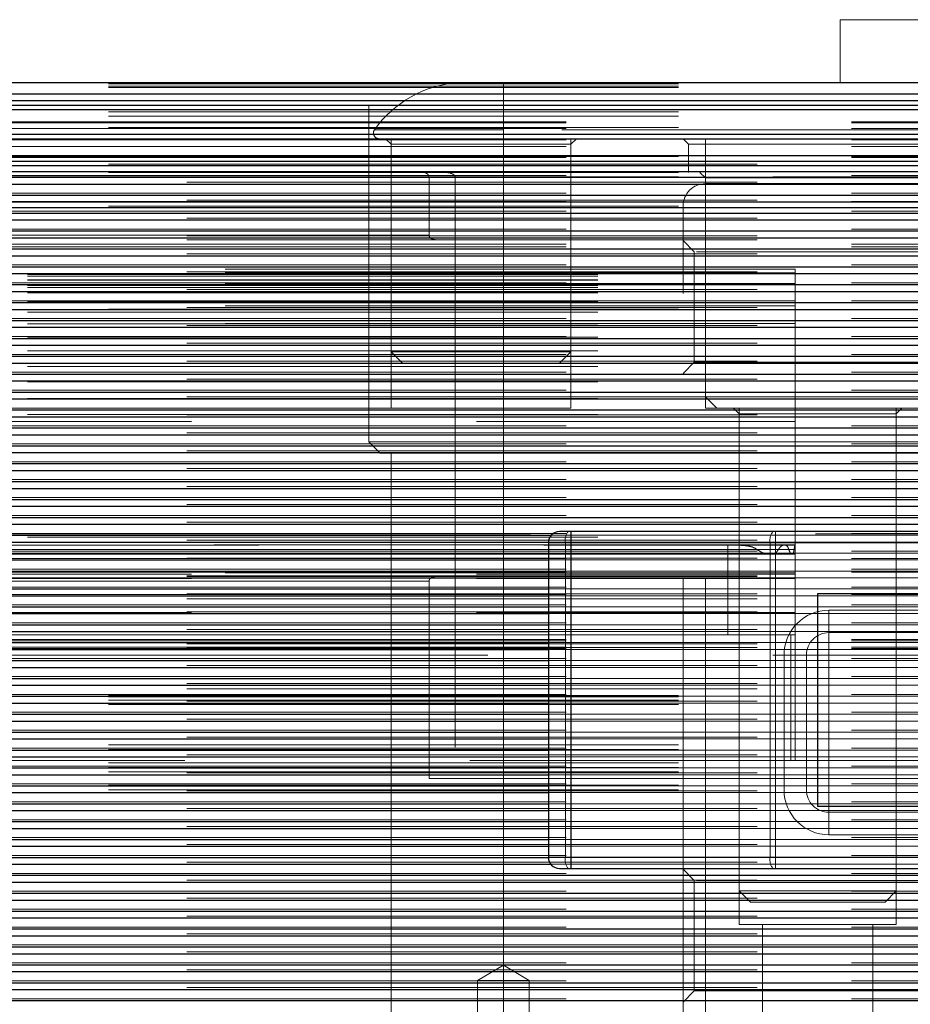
# Model space of a CAD drawing. Header units: millimetres. Extents: x 8 to 290, y 2 to 202.
# Tile 147 of 189: x 254.11 to 256.1, y 101.94 to 104.14. Entities that reach past the tile are written whole.
import ezdxf

# ---------------------------------------------------------------- set-up
doc = ezdxf.new("R2010")
doc.units = ezdxf.units.MM
doc.linetypes.add('HIDDEN', pattern=[1.905, 1.27, -0.635])
doc.styles.add('SLDTEXTSTYLE2', font='TXT', dxfattribs={"width": 0.605})
doc.dimstyles.new('SLDDIMSTYLE2', dxfattribs={"dimtxt": 2.568319, "dimasz": 3, "dimexe": 0, "dimexo": 0.0625, "dimgap": 0.64208, "dimtad": 1, "dimlfac": 20, "dimrnd": 1e-09, "dimzin": 12, "dimdsep": 46, "dimtxsty": 'SLDTEXTSTYLE2', "dimsah": 1, "dimcen": 0.09, "dimadec": 0, "dimazin": 3, "dimtfac": 1, "dimtofl": 0, "dimtmove": 0, "dimatfit": 3, "dimfxl": 1, "dimfrac": 2, "dimtolj": 1, "dimtzin": 12, "dimarcsym": 0})

# ---------------------------------------------------------------- blocks, each defined once
blk = doc.blocks.new('_D_11')
at = {"color": 7, "linetype": 'Continuous', "lineweight": 0}
blk.add_line((191.0416, 87.5654), (259.6416, 87.5654), dxfattribs=at)
at = {"color": 7, "linetype": 'Continuous', "lineweight": 18}
for points in [[(191.0416, 87.5654), (194.0416, 86.8154), (194.0416, 88.3154)], [(259.6416, 87.5654), (256.6416, 88.3154), (256.6416, 86.8154)]]:
    blk.add_solid(points, dxfattribs=at)
at = {"color": 7, "linetype": 'Continuous', "lineweight": 18, "insert": (221.4218, 90.976), "char_height": 2.64583, "attachment_point": 1, "style": 'SLDTEXTSTYLE2'}
blk.add_mtext('1372', dxfattribs=at)

msp = doc.modelspace()

# ---------------------------------------------------------------- linework, layer by layer
at = {"color": 7, "linetype": 'HIDDEN', "lineweight": 18}
for p, q in [((255.94158, 104.13727), (255.94158, 103.99727)), ((258.94158, 104.13727), (255.94158, 104.13727)), ((189.54158, 103.99434), (258.96658, 103.99434)), ((189.54158, 103.98935), (258.96658, 103.98935)), ((189.54158, 103.98642), (258.96658, 103.98642)), ((255.19158, 103.89198), (255.19158, 103.99727)), ((255.19158, 103.89198), (255.19158, 103.99727)), ((189.54158, 103.97227), (258.96658, 103.97227)), ((258.96658, 103.95727), (189.54158, 103.95727)), ((259.14158, 103.93727), (189.71658, 103.93727)), ((258.96658, 103.93727), (189.71658, 103.93727)), ((254.89158, 103.94727), (254.89158, 103.79727)), ((255.19158, 103.64727), (255.19158, 103.94727)), ((255.19158, 102.44727), (255.19158, 103.94727)), ((189.54158, 103.93227), (258.96658, 103.93227)), ((189.54158, 103.92227), (258.96658, 103.92227)), ((189.54158, 103.89727), (258.96658, 103.89727)), ((259.14158, 103.90977), (189.71658, 103.90977)), ((259.14158, 103.90764), (189.71658, 103.90764)), ((259.14158, 103.8949), (189.71658, 103.8949)), ((255.19158, 103.89198), (254.90415, 103.89198)), ((255.19158, 103.87227), (255.19158, 103.89198)), ((256.59158, 103.89198), (255.19158, 103.89198)), ((255.19158, 103.87227), (255.19158, 103.89198)), ((258.96658, 103.88227), (189.54158, 103.88227)), ((259.14158, 103.86962), (189.71658, 103.86962)), ((254.89158, 103.87227), (254.89158, 103.19727)), ((254.92908, 103.87227), (254.94158, 103.85977)), ((254.94158, 103.87227), (254.94158, 103.39727)), ((255.19158, 103.87227), (255.19158, 103.19727)), ((255.34158, 103.39727), (255.34158, 103.87227)), ((255.34158, 103.85977), (255.35408, 103.87227)), ((255.59158, 103.87227), (255.60408, 103.85977)), ((255.64158, 103.87227), (255.64158, 103.29727)), ((259.14158, 103.85504), (189.71658, 103.85504)), ((255.34158, 103.85977), (254.94158, 103.85977)), ((254.94158, 103.85977), (254.94158, 103.27227)), ((255.34158, 103.27227), (255.34158, 103.85977)), ((256.17908, 103.85977), (255.60408, 103.85977)), ((255.60408, 103.85977), (255.60408, 103.79727)), ((258.96658, 103.83477), (189.54158, 103.83477)), ((189.54158, 103.83227), (258.96658, 103.83227)), ((259.14158, 103.83227), (189.71658, 103.83227)), ((259.14158, 103.8304), (189.71658, 103.8304)), ((189.54158, 103.81525), (258.96658, 103.81525)), ((189.54158, 103.81227), (258.96658, 103.81227)), ((189.71658, 103.81518), (259.14158, 103.81518)), ((259.14158, 103.81227), (189.71658, 103.81227)), ((258.96658, 103.79899), (189.54158, 103.79899)), ((189.54158, 103.79727), (258.96658, 103.79727)), ((189.54158, 103.78727), (258.96658, 103.78727)), ((259.14158, 103.79054), (189.71658, 103.79054)), ((258.96658, 103.78727), (190.14158, 103.78727)), ((255.08388, 103.78727), (227.49928, 103.78727)), ((255.02575, 103.78727), (227.55741, 103.78727)), ((255.02575, 103.65727), (255.02575, 103.78727)), ((255.08388, 103.78727), (255.08388, 102.44727)), ((255.62908, 103.79727), (255.64158, 103.78477)), ((256.14158, 103.78477), (255.64158, 103.78477)), ((255.64158, 103.78477), (255.64158, 103.27227)), ((258.96658, 103.77111), (189.54158, 103.77111)), ((189.71658, 103.77533), (259.14158, 103.77533)), ((255.64158, 103.72227), (255.64158, 103.77227)), ((255.64158, 103.77227), (259.09158, 103.77227)), ((259.14158, 103.75069), (189.71658, 103.75069)), ((189.71658, 103.73547), (259.14158, 103.73547)), ((258.96658, 103.73129), (189.54158, 103.73129)), ((189.54158, 103.72227), (258.54158, 103.72227)), ((258.96658, 103.71928), (189.54158, 103.71928)), ((259.14158, 103.73227), (189.71658, 103.73227)), ((255.59158, 101.62227), (255.59158, 103.72227)), ((255.64158, 101.62227), (255.64158, 103.72227)), ((258.96658, 103.69138), (189.54158, 103.69138)), ((259.14158, 103.71083), (189.71658, 103.71083)), ((189.71658, 103.69561), (259.14158, 103.69561)), ((259.14158, 103.67098), (189.71658, 103.67098)), ((258.96658, 103.65155), (189.54158, 103.65155)), ((189.71658, 103.65576), (259.14158, 103.65576)), ((255.02575, 103.65727), (227.55741, 103.65727)), ((189.71658, 103.64727), (259.14158, 103.64727)), ((259.14158, 103.63727), (189.71658, 103.63727)), ((259.14158, 103.63112), (189.71658, 103.63112)), ((255.61658, 103.6202), (255.59158, 103.6452)), ((258.96658, 103.61167), (189.54158, 103.61167)), ((189.71658, 103.6159), (259.14158, 103.6159)), ((255.61658, 103.6202), (255.61658, 103.37435)), ((256.89158, 103.6202), (255.61658, 103.6202)), ((259.14158, 103.59126), (189.71658, 103.59126)), ((255.84158, 103.58177), (219.84158, 103.58177)), ((255.84158, 103.57369), (255.84158, 103.58177)), ((258.96658, 103.57183), (189.54158, 103.57183)), ((189.71658, 103.57604), (259.14158, 103.57604)), ((255.84158, 103.57369), (219.84158, 103.57369)), ((219.84158, 103.57001), (255.84158, 103.57001)), ((219.84158, 103.56595), (255.84158, 103.56595)), ((255.84158, 103.57369), (255.84158, 103.55743)), ((259.14158, 103.55141), (189.71658, 103.55141)), ((219.84158, 103.55811), (255.84158, 103.55811)), ((219.84158, 103.55743), (255.84158, 103.55743)), ((255.84158, 103.54986), (219.84158, 103.54986)), ((219.84158, 103.54545), (255.84158, 103.54545)), ((219.84158, 103.54098), (255.84158, 103.54098)), ((255.84158, 103.54986), (255.84158, 103.55743)), ((255.84158, 103.54986), (255.84158, 103.52885)), ((258.96658, 103.53196), (189.54158, 103.53196)), ((189.71658, 103.53619), (259.14158, 103.53619)), ((219.84158, 103.52885), (255.84158, 103.52885)), ((255.84158, 103.51149), (255.84158, 103.52885)), ((259.14158, 103.51155), (189.71658, 103.51155)), ((189.71658, 103.49633), (259.14158, 103.49633)), ((255.84158, 103.51149), (219.84158, 103.51149)), ((219.84158, 103.50955), (255.84158, 103.50955)), ((219.84158, 103.50759), (255.84158, 103.50759)), ((255.84158, 103.49977), (219.84158, 103.49977)), ((255.84158, 103.51149), (255.84158, 103.48572)), ((258.96658, 103.49212), (189.54158, 103.49212)), ((259.39158, 103.49227), (219.69158, 103.49227)), ((219.84158, 103.48572), (255.84158, 103.48572)), ((255.84158, 103.46053), (255.84158, 103.48572)), ((258.96658, 103.45224), (189.54158, 103.45224)), ((259.14158, 103.47169), (189.71658, 103.47169)), ((189.71658, 103.45648), (259.14158, 103.45648)), ((255.84158, 103.46053), (219.84158, 103.46053)), ((219.84158, 103.46009), (255.84158, 103.46009)), ((219.84158, 103.45964), (255.84158, 103.45964)), ((255.84158, 103.46053), (255.84158, 103.43022)), ((259.14158, 103.43184), (189.71658, 103.43184)), ((219.84158, 103.43022), (255.84158, 103.43022)), ((255.84158, 103.39956), (255.84158, 103.43022)), ((258.96658, 103.4124), (189.54158, 103.4124)), ((189.71658, 103.41662), (259.14158, 103.41662)), ((259.14158, 103.39198), (189.71658, 103.39198)), ((219.84158, 103.39956), (255.84158, 103.39956)), ((254.94158, 103.39727), (255.34158, 103.39727)), ((254.94158, 103.39727), (254.96658, 103.37227)), ((255.31658, 103.37227), (255.34158, 103.39727)), ((255.84158, 103.39956), (255.84158, 103.36518)), ((258.96658, 103.37253), (189.54158, 103.37253)), ((189.71658, 103.37676), (259.14158, 103.37676)), ((219.84158, 103.36518), (255.84158, 103.36518)), ((254.96658, 103.37227), (255.31658, 103.37227)), ((255.59158, 103.34935), (255.61658, 103.37435)), ((255.61658, 103.37435), (256.89158, 103.37435)), ((255.84158, 103.33104), (255.84158, 103.36518)), ((259.14158, 103.35212), (189.71658, 103.35212)), ((258.96658, 103.33269), (189.54158, 103.33269)), ((189.71658, 103.33691), (259.14158, 103.33691)), ((219.84158, 103.33104), (255.84158, 103.33104)), ((255.84158, 103.33104), (255.84158, 103.2939)), ((259.14158, 103.31227), (189.71658, 103.31227)), ((189.71658, 103.29705), (259.14158, 103.29705)), ((255.89158, 103.29727), (255.64158, 103.29727)), ((255.64158, 103.29727), (255.66658, 103.27227)), ((256.14158, 103.29727), (255.89158, 103.29727)), ((258.96658, 103.29282), (189.54158, 103.29282)), ((219.84158, 103.2939), (255.84158, 103.2939)), ((255.84158, 103.25795), (255.84158, 103.2939)), ((258.96658, 103.25297), (189.54158, 103.25297)), ((259.14158, 103.27241), (189.71658, 103.27241)), ((189.71658, 103.25719), (259.14158, 103.25719)), ((219.84158, 103.25795), (255.84158, 103.25795)), ((255.34158, 103.27227), (254.94158, 103.27227)), ((256.14158, 103.27227), (255.64158, 103.27227)), ((255.70408, 103.27227), (255.71658, 103.25977)), ((255.71658, 103.27227), (255.71658, 102.19727)), ((256.06658, 103.25977), (255.71658, 103.25977)), ((255.71658, 103.25977), (255.71658, 102.12227)), ((255.84158, 103.25795), (255.84158, 103.24227)), ((256.06658, 102.19727), (256.06658, 103.27227)), ((256.06658, 103.25977), (256.07908, 103.27227)), ((256.06658, 102.12227), (256.06658, 103.25977)), ((259.14158, 103.23255), (189.71658, 103.23255)), ((220.84158, 103.24227), (255.84158, 103.24227)), ((255.84158, 102.96747), (255.84158, 103.24227)), ((258.96658, 103.21311), (189.54158, 103.21311)), ((189.71658, 103.21734), (259.14158, 103.21734)), ((259.14158, 103.1927), (189.71658, 103.1927)), ((254.89158, 103.19727), (255.19158, 103.19727)), ((254.89158, 103.19727), (254.91658, 103.17227)), ((255.19158, 103.19727), (256.59158, 103.19727)), ((255.19158, 103.19727), (255.19158, 103.17227)), ((258.96658, 103.17326), (189.54158, 103.17326)), ((189.71658, 103.17748), (259.14158, 103.17748)), ((254.91658, 103.17227), (255.19158, 103.17227)), ((254.94158, 103.17227), (254.94158, 101.62227)), ((255.19158, 103.17227), (256.59158, 103.17227)), ((255.19158, 103.17227), (255.19158, 101.62227)), ((259.14158, 103.15284), (189.71658, 103.15284)), ((258.96658, 103.1334), (189.54158, 103.1334)), ((189.71658, 103.13762), (259.14158, 103.13762)), ((259.14158, 103.11299), (189.71658, 103.11299)), ((258.96658, 103.09355), (189.54158, 103.09355)), ((189.71658, 103.09777), (259.14158, 103.09777)), ((259.14158, 103.07313), (189.71658, 103.07313)), ((189.71658, 103.05791), (259.14158, 103.05791)), ((258.96658, 103.05369), (189.54158, 103.05369)), ((258.96658, 103.01383), (189.54158, 103.01383)), ((259.14158, 103.03327), (189.71658, 103.03327)), ((189.71658, 103.01805), (259.14158, 103.01805)), ((259.14158, 102.99342), (189.71658, 102.99342)), ((219.69158, 102.99227), (259.39158, 102.99227)), ((255.34158, 102.97227), (255.34158, 102.99727)), ((255.79774, 102.99727), (255.79774, 102.97227)), ((255.79774, 102.99727), (255.79774, 102.97227)), ((258.96658, 102.97397), (189.54158, 102.97397)), ((189.71658, 102.9782), (259.14158, 102.9782)), ((219.84158, 102.98477), (255.84158, 102.98477)), ((255.29158, 102.97227), (255.32945, 102.97227)), ((255.32945, 102.97227), (255.29158, 102.97227)), ((255.29158, 102.97227), (255.34158, 102.97227)), ((255.29164, 102.97397), (257.14152, 102.97397)), ((255.29818, 102.9892), (257.13498, 102.9892)), ((255.32945, 102.97227), (255.32945, 102.27227)), ((255.78561, 102.97227), (255.32945, 102.97227)), ((255.34158, 102.27227), (255.34158, 102.97227)), ((255.34158, 102.97227), (257.09158, 102.97227)), ((255.78561, 102.97227), (255.79774, 102.97227)), ((255.78561, 102.97227), (255.78561, 102.27227)), ((255.79774, 102.97227), (255.78561, 102.97227)), ((256.24158, 102.97227), (255.79774, 102.97227)), ((255.79774, 102.27227), (255.79774, 102.97227)), ((189.71658, 102.95356), (259.14158, 102.95356)), ((189.71658, 102.94727), (259.14158, 102.94727)), ((220.84425, 102.95712), (255.83891, 102.95712)), ((220.85581, 102.95712), (255.82735, 102.95712)), ((255.81744, 102.96747), (220.86574, 102.96747)), ((220.87924, 102.95712), (255.80393, 102.95712)), ((220.8982, 102.94677), (255.78508, 102.94677)), ((220.92622, 102.95712), (255.75694, 102.95712)), ((220.99158, 102.96727), (255.69158, 102.96727)), ((259.14158, 102.95356), (222.26322, 102.95356)), ((252.10863, 102.95712), (255.84158, 102.95712)), ((252.14571, 102.95712), (255.84158, 102.95712)), ((252.14571, 102.95712), (255.83891, 102.95712)), ((252.14571, 102.95712), (255.82735, 102.95712)), ((252.14571, 102.95712), (255.80393, 102.95712)), ((252.14571, 102.95712), (255.75694, 102.95712)), ((252.20655, 102.95712), (255.84158, 102.95712)), ((252.21559, 102.95712), (255.84158, 102.95712)), ((252.24523, 102.95712), (255.84158, 102.95712)), ((252.2506, 102.95712), (255.84158, 102.95712)), ((252.26895, 102.95712), (255.84158, 102.95712)), ((252.2723, 102.95712), (255.84158, 102.95712)), ((252.28335, 102.95712), (255.84158, 102.95712)), ((252.28521, 102.95712), (255.84158, 102.95712)), ((252.29046, 102.95712), (255.84158, 102.95712)), ((252.29106, 102.95712), (255.84158, 102.95712)), ((255.29158, 102.94933), (257.14158, 102.94933)), ((255.69158, 102.76727), (255.69158, 102.96727)), ((255.69158, 102.96727), (255.84158, 102.96727)), ((255.78508, 102.94677), (255.83436, 102.94677)), ((255.84158, 102.96747), (255.81744, 102.96747)), ((255.83436, 102.94677), (255.84158, 102.94677)), ((255.84152, 102.96653), (255.84158, 102.96467)), ((255.84158, 102.96747), (255.84158, 102.96467)), ((255.84158, 102.96467), (255.84158, 102.76727)), ((258.96658, 102.93412), (189.54158, 102.93412)), ((189.71658, 102.93834), (259.14158, 102.93834)), ((259.14158, 102.93727), (189.71658, 102.93727)), ((255.29158, 102.93412), (257.14158, 102.93412)), ((259.14158, 102.9137), (189.71658, 102.9137)), ((259.14158, 102.90727), (189.71658, 102.90727)), ((255.84158, 102.90543), (220.84158, 102.90543)), ((220.84158, 102.90261), (255.84158, 102.90261)), ((255.29158, 102.90948), (257.14158, 102.90948)), ((258.96658, 102.89426), (189.54158, 102.89426)), ((189.71658, 102.89849), (259.14158, 102.89849)), ((189.71658, 102.89727), (256.26658, 102.89727)), ((220.84158, 102.89293), (255.84158, 102.89293)), ((255.02575, 102.88727), (227.55741, 102.88727)), ((255.02575, 102.44727), (255.02575, 102.88727)), ((255.19158, 102.44727), (255.19158, 102.89727)), ((255.29158, 102.89426), (257.14158, 102.89426)), ((259.14158, 102.87385), (189.71658, 102.87385)), ((189.71658, 102.85863), (259.14158, 102.85863)), ((255.29158, 102.86962), (257.14158, 102.86962)), ((258.96658, 102.85441), (189.54158, 102.85441)), ((259.14158, 102.85727), (189.71658, 102.85727)), ((189.71658, 102.84727), (259.14158, 102.84727)), ((255.29158, 102.85441), (257.14158, 102.85441)), ((258.96658, 102.81455), (189.54158, 102.81455)), ((259.14158, 102.83399), (189.71658, 102.83399)), ((189.71658, 102.81877), (259.14158, 102.81877)), ((220.84158, 102.81727), (255.84158, 102.81727)), ((255.29158, 102.82977), (257.14158, 102.82977)), ((255.29158, 102.81455), (257.14158, 102.81455)), ((255.91658, 102.82227), (256.69158, 102.82227)), ((255.91658, 102.82227), (255.91658, 102.77227)), ((255.91658, 102.82227), (255.91658, 102.77227)), ((259.14158, 102.79413), (189.71658, 102.79413)), ((258.96658, 102.77469), (189.54158, 102.77469)), ((189.71658, 102.77891), (259.14158, 102.77891)), ((255.29158, 102.78991), (257.14158, 102.78991)), ((255.29158, 102.77469), (257.14158, 102.77469)), ((255.91658, 102.77227), (256.69158, 102.77227)), ((255.91658, 102.77227), (255.91658, 102.72227)), ((255.91658, 102.72227), (255.91658, 102.77227)), ((259.14158, 102.75727), (189.71658, 102.75727)), ((259.14158, 102.75428), (189.71658, 102.75428)), ((255.83158, 102.76727), (220.85158, 102.76727)), ((220.99158, 102.76727), (255.69158, 102.76727)), ((255.29158, 102.75006), (257.14158, 102.75006)), ((255.83158, 102.48727), (255.83158, 102.76727)), ((255.83158, 102.76727), (255.84158, 102.76727)), ((255.84158, 102.76727), (255.84158, 102.48727)), ((258.96658, 102.73484), (189.54158, 102.73484)), ((189.71658, 102.74727), (259.14158, 102.74727)), ((259.14158, 102.74025), (189.71658, 102.74025)), ((189.71658, 102.73906), (259.14158, 102.73906)), ((259.14158, 102.73727), (189.71658, 102.73727)), ((255.29158, 102.73484), (257.14158, 102.73484)), ((258.96658, 102.72227), (189.54158, 102.72227)), ((259.14158, 102.71442), (189.71658, 102.71442)), ((255.29158, 102.7102), (257.14365, 102.7102)), ((255.81658, 102.42227), (255.81658, 102.72227)), ((255.86658, 102.42227), (255.86658, 102.72227)), ((255.91658, 102.42227), (255.91658, 102.72227)), ((258.96658, 102.69498), (189.54158, 102.69498)), ((189.71658, 102.6992), (259.14158, 102.6992)), ((255.29158, 102.69498), (257.15111, 102.69498)), ((259.14158, 102.67456), (189.71658, 102.67456)), ((255.29158, 102.67034), (257.15921, 102.67034)), ((258.96658, 102.65512), (189.54158, 102.65512)), ((189.71658, 102.65935), (259.14158, 102.65935)), ((189.71658, 102.64727), (259.14158, 102.64727)), ((255.29158, 102.65512), (257.16155, 102.65512)), ((189.54158, 102.63227), (258.96658, 102.63227)), ((189.54158, 102.62929), (258.96658, 102.62929)), ((189.54158, 102.62227), (258.96658, 102.62227)), ((259.14158, 102.63471), (189.71658, 102.63471)), ((189.71658, 102.61949), (259.14158, 102.61949)), ((255.29158, 102.63048), (257.16532, 102.63048)), ((258.96658, 102.61527), (189.54158, 102.61527)), ((189.54158, 102.61227), (258.96658, 102.61227)), ((259.14158, 102.59485), (189.71658, 102.59485)), ((255.29158, 102.61527), (257.16551, 102.61527)), ((258.96658, 102.57541), (189.54158, 102.57541)), ((189.71658, 102.57964), (259.14158, 102.57964)), ((255.29158, 102.59063), (257.16173, 102.59063)), ((255.29158, 102.57541), (257.1594, 102.57541)), ((259.14158, 102.555), (189.71658, 102.555)), ((258.96658, 102.53556), (189.54158, 102.53556)), ((189.71658, 102.53977), (259.14158, 102.53977)), ((255.29158, 102.55077), (257.15171, 102.55077)), ((255.29158, 102.53556), (257.14424, 102.53556)), ((189.54158, 102.52227), (258.96658, 102.52227)), ((189.54158, 102.51227), (258.96658, 102.51227)), ((259.14158, 102.51514), (189.71658, 102.51514)), ((255.29158, 102.51092), (257.14158, 102.51092)), ((258.96658, 102.4957), (189.54158, 102.4957)), ((189.71658, 102.49992), (259.14158, 102.49992)), ((258.29158, 102.48727), (221.29158, 102.48727)), ((255.29158, 102.4957), (257.14158, 102.4957)), ((189.54158, 102.48227), (258.96658, 102.48227)), ((189.54158, 102.47227), (258.96658, 102.47227)), ((259.14158, 102.47528), (189.71658, 102.47528)), ((255.29158, 102.47106), (257.14158, 102.47106)), ((189.54158, 102.46227), (258.96658, 102.46227)), ((258.96658, 102.45584), (189.54158, 102.45584)), ((189.71658, 102.46006), (259.14158, 102.46006)), ((255.02575, 102.44727), (255.19158, 102.44727)), ((255.19158, 102.44727), (256.59158, 102.44727)), ((255.29158, 102.45584), (257.14158, 102.45584)), ((189.54158, 102.43227), (258.96658, 102.43227)), ((189.54158, 102.42227), (258.96658, 102.42227)), ((259.14158, 102.43542), (189.71658, 102.43542)), ((189.71658, 102.42021), (259.14158, 102.42021)), ((255.29158, 102.4312), (257.14158, 102.4312)), ((255.91658, 102.42227), (255.91658, 102.37227)), ((255.91658, 102.37227), (255.91658, 102.42227)), ((258.96658, 102.41598), (189.54158, 102.41598)), ((255.29158, 102.41598), (257.14158, 102.41598)), ((258.96658, 102.37613), (189.54158, 102.37613)), ((259.14158, 102.39557), (189.71658, 102.39557)), ((189.71658, 102.38035), (259.14158, 102.38035)), ((255.29158, 102.39135), (257.14158, 102.39135)), ((255.29158, 102.37613), (257.14158, 102.37613)), ((259.14158, 102.35571), (189.71658, 102.35571)), ((255.91658, 102.37227), (255.91658, 102.32227)), ((258.81658, 102.37227), (255.91658, 102.37227)), ((255.91658, 102.32227), (255.91658, 102.37227)), ((258.96658, 102.33627), (189.54158, 102.33627)), ((189.71658, 102.3405), (259.14158, 102.3405)), ((255.29158, 102.35149), (257.14158, 102.35149)), ((255.29158, 102.33627), (257.14158, 102.33627)), ((259.14158, 102.31586), (189.71658, 102.31586)), ((255.29158, 102.31163), (257.14158, 102.31163)), ((258.81658, 102.32227), (255.91658, 102.32227)), ((258.96658, 102.29642), (189.54158, 102.29642)), ((189.71658, 102.30063), (259.14158, 102.30063)), ((255.29158, 102.29642), (257.14158, 102.29642)), ((259.14158, 102.276), (189.71658, 102.276)), ((255.32945, 102.27227), (255.29158, 102.27227)), ((255.29158, 102.27227), (255.32945, 102.27227)), ((255.34158, 102.27227), (255.29158, 102.27227)), ((255.29159, 102.27178), (257.14158, 102.27178)), ((255.32945, 102.27227), (255.78561, 102.27227)), ((255.34158, 102.24727), (255.34158, 102.27227)), ((257.09158, 102.27227), (255.34158, 102.27227)), ((255.79774, 102.27227), (255.78561, 102.27227)), ((255.78561, 102.27227), (255.79774, 102.27227)), ((255.79774, 102.24727), (255.79774, 102.27227)), ((255.79774, 102.27227), (256.24158, 102.27227)), ((255.79774, 102.24727), (255.79774, 102.27227)), ((258.96658, 102.25656), (189.54158, 102.25656)), ((189.71658, 102.26079), (259.14158, 102.26079)), ((255.29714, 102.25656), (257.13603, 102.25656)), ((255.61658, 102.2202), (255.59158, 102.2452)), ((259.14158, 102.23615), (189.71658, 102.23615)), ((258.96658, 102.2167), (189.54158, 102.2167)), ((189.71658, 102.22092), (259.14158, 102.22092)), ((255.61658, 102.2202), (255.61658, 101.97435)), ((256.89158, 102.2202), (255.61658, 102.2202)), ((259.14158, 102.19628), (189.71658, 102.19628)), ((189.71658, 102.18107), (259.14158, 102.18107)), ((255.71658, 102.19727), (256.06658, 102.19727)), ((255.71658, 102.19727), (255.74158, 102.17227)), ((256.04158, 102.17227), (256.06658, 102.19727)), ((258.96658, 102.17685), (189.54158, 102.17685)), ((259.14158, 102.15643), (189.71658, 102.15643)), ((255.74158, 102.17227), (256.04158, 102.17227)), ((258.96658, 102.13699), (189.54158, 102.13699)), ((189.71658, 102.14121), (259.14158, 102.14121)), ((259.14158, 102.11657), (189.71658, 102.11657)), ((256.06658, 102.12227), (255.71658, 102.12227)), ((255.76866, 102.12227), (255.76866, 101.44727)), ((256.01451, 101.44727), (256.01451, 102.12227)), ((258.96658, 102.09713), (189.54158, 102.09713)), ((189.71658, 102.10136), (259.14158, 102.10136)), ((259.14158, 102.07672), (189.71658, 102.07672)), ((190.31986, 102.07672), (256.3133, 102.07672)), ((258.96658, 102.05728), (189.54158, 102.05728)), ((189.71658, 102.06149), (259.14158, 102.06149)), ((259.14158, 102.03686), (189.71658, 102.03686)), ((255.19158, 102.03182), (255.13408, 101.99727)), ((255.24908, 101.99727), (255.19158, 102.03182)), ((258.96658, 102.01742), (189.54158, 102.01742)), ((189.71658, 102.02165), (259.14158, 102.02165)), ((259.14158, 101.99701), (189.71658, 101.99701)), ((189.71658, 101.98178), (259.14158, 101.98178)), ((255.13408, 101.99727), (255.24908, 101.99727)), ((255.13408, 101.99727), (255.13408, 101.64727)), ((255.24908, 101.64727), (255.24908, 101.99727)), ((258.96658, 101.97756), (189.54158, 101.97756)), ((255.59158, 101.94935), (255.61658, 101.97435)), ((255.61658, 101.97435), (256.21866, 101.97435)), ((259.14158, 101.95714), (189.71658, 101.95714))]:
    msp.add_line(p, q, dxfattribs=at)
at = {"color": 7, "linetype": 'Continuous', "lineweight": 25}
for p, q in [((186.99158, 103.99727), (261.69158, 103.99727)), ((189.54158, 103.97227), (258.96658, 103.97227)), ((189.54158, 103.95727), (258.96658, 103.95727)), ((189.54158, 103.94727), (258.96658, 103.94727)), ((189.54158, 103.93727), (258.96658, 103.93727)), ((189.54158, 103.88227), (258.96658, 103.88227)), ((190.79158, 103.87227), (258.96658, 103.87227)), ((190.92328, 103.83477), (258.96658, 103.83477)), ((190.94158, 103.82227), (258.96658, 103.82227)), ((190.95406, 103.81227), (258.96658, 103.81227)), ((190.96842, 103.79899), (258.96658, 103.79899)), ((190.98021, 103.78635), (258.96658, 103.78635)), ((190.99244, 103.77111), (258.96658, 103.77111)), ((191.00855, 103.74647), (258.96658, 103.74647)), ((191.01656, 103.73129), (258.96658, 103.73129)), ((191.02199, 103.71928), (258.96658, 103.71928)), ((191.02692, 103.70663), (258.96658, 103.70663)), ((191.03184, 103.69138), (258.96658, 103.69138)), ((191.0376, 103.66673), (258.96658, 103.66673)), ((191.03986, 103.65155), (258.96658, 103.65155)), ((191.04154, 103.62691), (258.96658, 103.62691)), ((191.04158, 103.61167), (258.96658, 103.61167)), ((191.04158, 103.58702), (258.96658, 103.58702)), ((191.04158, 103.57183), (258.96658, 103.57183)), ((191.04158, 103.5472), (258.96658, 103.5472)), ((191.04158, 103.53196), (258.96658, 103.53196)), ((191.04158, 103.50731), (258.96658, 103.50731)), ((191.04158, 103.49212), (258.96658, 103.49212)), ((191.04158, 103.46748), (258.96658, 103.46748)), ((191.04158, 103.45224), (258.96658, 103.45224)), ((191.04158, 103.4276), (258.96658, 103.4276)), ((191.04158, 103.4124), (258.96658, 103.4124)), ((191.04158, 103.38777), (258.96658, 103.38777)), ((191.04158, 103.37253), (258.96658, 103.37253)), ((191.04158, 103.34789), (258.96658, 103.34789)), ((191.04158, 103.33269), (258.96658, 103.33269)), ((191.04158, 103.30805), (258.96658, 103.30805)), ((191.04158, 103.29282), (258.96658, 103.29282)), ((191.04158, 103.26818), (258.96658, 103.26818)), ((191.04158, 103.25297), (258.96658, 103.25297)), ((191.04158, 103.22834), (258.96658, 103.22834)), ((191.04158, 103.21311), (258.96658, 103.21311)), ((191.04158, 103.18847), (258.96658, 103.18847)), ((191.04158, 103.17326), (258.96658, 103.17326)), ((191.04158, 103.14862), (258.96658, 103.14862)), ((191.04158, 103.1334), (258.96658, 103.1334)), ((191.04158, 103.10876), (258.96658, 103.10876)), ((191.04158, 103.09355), (258.96658, 103.09355)), ((191.04158, 103.06891), (258.96658, 103.06891)), ((191.04158, 103.05369), (258.96658, 103.05369)), ((191.04158, 103.02905), (258.96658, 103.02905)), ((191.04158, 103.01383), (258.96658, 103.01383)), ((255.34158, 102.99727), (255.31658, 102.99727)), ((257.09158, 102.99727), (255.34158, 102.99727)), ((255.34158, 102.99727), (255.34158, 102.97227)), ((191.04158, 102.9892), (255.29818, 102.9892)), ((191.04158, 102.97397), (255.29164, 102.97397)), ((255.29158, 102.97227), (255.29158, 102.27227)), ((255.34158, 102.97227), (255.29158, 102.97227)), ((257.09158, 102.97227), (255.34158, 102.97227)), ((255.34158, 102.97227), (255.34158, 102.27227)), ((191.04158, 102.94933), (255.29158, 102.94933)), ((191.04158, 102.93412), (255.29158, 102.93412)), ((191.04158, 102.90948), (255.29158, 102.90948)), ((191.04158, 102.89426), (255.29158, 102.89426)), ((191.04158, 102.86962), (255.29158, 102.86962)), ((255.89158, 102.85977), (256.96658, 102.85977)), ((255.89158, 102.38477), (255.89158, 102.85977)), ((191.04158, 102.85441), (255.29158, 102.85441)), ((191.04158, 102.82977), (255.29158, 102.82977)), ((191.04158, 102.81455), (255.29158, 102.81455)), ((191.04158, 102.78991), (255.29158, 102.78991)), ((191.04158, 102.77469), (255.29158, 102.77469)), ((191.04158, 102.75006), (255.29158, 102.75006)), ((191.04158, 102.73484), (255.29158, 102.73484)), ((191.04158, 102.7102), (255.29158, 102.7102)), ((191.04158, 102.69498), (255.29158, 102.69498)), ((191.04158, 102.67034), (255.29158, 102.67034)), ((191.04158, 102.65512), (255.29158, 102.65512)), ((191.04158, 102.63048), (255.29158, 102.63048)), ((191.04158, 102.61527), (255.29158, 102.61527)), ((191.04158, 102.59063), (255.29158, 102.59063)), ((191.04158, 102.57541), (255.29158, 102.57541)), ((191.04158, 102.55077), (255.29158, 102.55077)), ((191.04158, 102.53556), (255.29158, 102.53556)), ((191.04158, 102.51092), (255.29158, 102.51092)), ((191.04158, 102.4957), (255.29158, 102.4957)), ((191.04158, 102.47106), (255.29158, 102.47106)), ((191.04158, 102.45584), (255.29158, 102.45584)), ((191.04158, 102.4312), (255.29158, 102.4312)), ((191.04158, 102.41598), (255.29158, 102.41598)), ((191.04158, 102.39135), (255.29158, 102.39135)), ((191.04158, 102.37613), (255.29158, 102.37613)), ((256.96658, 102.38477), (255.89158, 102.38477)), ((191.04158, 102.35149), (255.29158, 102.35149)), ((191.04158, 102.33627), (255.29158, 102.33627)), ((191.04158, 102.31163), (255.29158, 102.31163)), ((191.04158, 102.29642), (255.29158, 102.29642)), ((191.04158, 102.27178), (255.29159, 102.27178)), ((255.29158, 102.27227), (255.34158, 102.27227)), ((255.34158, 102.27227), (257.09158, 102.27227)), ((255.34158, 102.27227), (255.34158, 102.24727)), ((191.04158, 102.25656), (255.29714, 102.25656)), ((255.31658, 102.24727), (255.34158, 102.24727)), ((255.34158, 102.24727), (257.09158, 102.24727)), ((191.04158, 102.23192), (258.96658, 102.23192)), ((191.04158, 102.2167), (258.96658, 102.2167)), ((191.04158, 102.19206), (258.96658, 102.19206)), ((191.04158, 102.17685), (258.96658, 102.17685)), ((191.04158, 102.15221), (258.96658, 102.15221)), ((191.04158, 102.13699), (258.96658, 102.13699)), ((191.04158, 102.11235), (258.96658, 102.11235)), ((191.04158, 102.09713), (258.96658, 102.09713)), ((191.04158, 102.07249), (258.96658, 102.07249)), ((191.04158, 102.05728), (258.96658, 102.05728)), ((191.04158, 102.03264), (258.96658, 102.03264)), ((191.04158, 102.01742), (258.96658, 102.01742)), ((191.04158, 101.99278), (258.96658, 101.99278)), ((191.04158, 101.97756), (258.96658, 101.97756)), ((191.04158, 101.95293), (258.96658, 101.95293))]:
    msp.add_line(p, q, dxfattribs=at)
at = {"color": 7, "linetype": 'HIDDEN', "lineweight": 18}
for centre, radius, start, end in [((255.10841, 103.74784), 0.25, 93.86074, 144.79115), ((254.91436, 103.88477), 0.0125, 144.79115, 270), ((255.64158, 103.72227), 0.05, 90, 180), ((255.35977, 102.97815), 0.03088, 141.75338, 190.98058), ((255.81593, 102.97815), 0.03088, 141.75338, 190.98058), ((255.91658, 102.72227), 0.1, 90, 180), ((255.91658, 102.72227), 0.1, 90, 180), ((255.91658, 102.72227), 0.05, 90, 180), ((255.91658, 102.42227), 0.1, 180, 270), ((255.91658, 102.42227), 0.1, 180, 270), ((255.91658, 102.42227), 0.05, 180, 270), ((255.35977, 102.26639), 0.03088, 169.01942, 218.24662), ((255.81593, 102.26639), 0.03088, 169.01942, 218.24662)]:
    msp.add_arc(centre, radius, start, end, dxfattribs=at)
at = {"color": 7, "linetype": 'Continuous', "lineweight": 25}
for centre, start, end in [((255.31658, 102.97227), 90, 180), ((255.31658, 102.27227), 180, 270)]:
    msp.add_arc(centre, 0.025, start, end, dxfattribs=at)
at = {"color": 7, "linetype": 'HIDDEN', "lineweight": 18}
for points, knots in [([(255.02575, 103.78727), (255.02569, 103.78793), (255.02556, 103.7894), (255.02435, 103.79173), (255.02177, 103.79438), (255.01731, 103.79673), (255.01362, 103.79708), (255.01158, 103.79727)], [0, 0, 0, 0, 0.09073327, 0.20154441, 0.36815368, 0.65052424, 1, 1, 1, 1]), ([(255.06081, 103.79727), (255.06085, 103.79727), (255.06606, 103.79727), (255.07309, 103.7962), (255.0801, 103.79269), (255.08247, 103.79066), (255.08356, 103.78911), (255.08386, 103.78787), (255.08388, 103.78736), (255.08388, 103.78727)], [0, 0, 0, 0, 0.0038708, 0.6068707, 0.7919671, 0.8688732, 0.9465337, 0.9910979, 1, 1, 1, 1]), ([(255.04191, 103.64727), (255.04172, 103.64727), (255.03876, 103.64729), (255.03448, 103.64796), (255.0298, 103.65029), (255.0274, 103.65249), (255.02612, 103.65476), (255.02577, 103.65632), (255.02575, 103.65713), (255.02575, 103.65727)], [0, 0, 0, 0, 0.02921687, 0.43953207, 0.63437919, 0.79690876, 0.89673405, 0.98116743, 1, 1, 1, 1]), ([(255.83891, 102.95712), (255.83917, 102.95903), (255.83967, 102.96286), (255.84053, 102.96625), (255.84107, 102.96777), (255.8412, 102.9674), (255.84121, 102.96736)], [0, 0, 0, 0, 0.32228465, 0.6444954, 0.96761927, 1, 1, 1, 1]), ([(255.69158, 102.96727), (255.70541, 102.96722), (255.7249, 102.96714), (255.74681, 102.96352), (255.75412, 102.95891), (255.75694, 102.95712)], [0, 0, 0, 0, 0.599643, 0.8449804, 1, 1, 1, 1]), ([(255.75694, 102.95712), (255.76057, 102.95472), (255.76932, 102.94895), (255.78248, 102.94612), (255.79321, 102.94739), (255.80004, 102.95112), (255.80272, 102.95526), (255.80393, 102.95712)], [0, 0, 0, 0, 0.2200755, 0.5304559, 0.732711, 0.880163, 1, 1, 1, 1]), ([(255.80393, 102.95712), (255.8052, 102.95914), (255.80773, 102.96316), (255.8128, 102.9667), (255.81811, 102.96803), (255.82295, 102.96601), (255.82594, 102.96169), (255.82701, 102.95821), (255.82735, 102.95712)], [0, 0, 0, 0, 0.169274, 0.3374998, 0.5365594, 0.7392223, 0.9182858, 1, 1, 1, 1]), ([(255.82735, 102.95712), (255.82799, 102.95518), (255.82926, 102.95132), (255.83182, 102.94775), (255.83433, 102.94632), (255.83649, 102.94755), (255.83807, 102.95117), (255.83864, 102.95514), (255.83891, 102.95712)], [0, 0, 0, 0, 0.1641492, 0.3279335, 0.5000746, 0.672243, 0.8370535, 1, 1, 1, 1]), ([(255.02575, 102.88727), (255.02579, 102.88779), (255.02587, 102.88893), (255.02665, 102.8909), (255.02854, 102.89332), (255.03273, 102.89599), (255.03752, 102.89714), (255.04098, 102.89725), (255.04191, 102.89727)], [0, 0, 0, 0, 0.066062, 0.1469205, 0.2750595, 0.484751, 0.8615798, 1, 1, 1, 1])]:
    msp.add_open_spline(points, degree=3, knots=knots, dxfattribs=at)

# ---------------------------------------------------------------- dimensions: what is measured, and where the dimension line sits
at = {"color": 7, "linetype": 'Continuous', "lineweight": 18}
dim = msp.add_linear_dim(base=(259.64158, 87.56538), p1=(191.04158, 103.62227), p2=(259.64158, 103.62227), dimstyle='SLDDIMSTYLE2', dxfattribs=at)
dim.commit()
dim.dimension.update_dxf_attribs({"geometry": '_D_11', "text_midpoint": (225.34158, 87.56538), "dimtype": 160})

doc.saveas('drawing.dxf')
